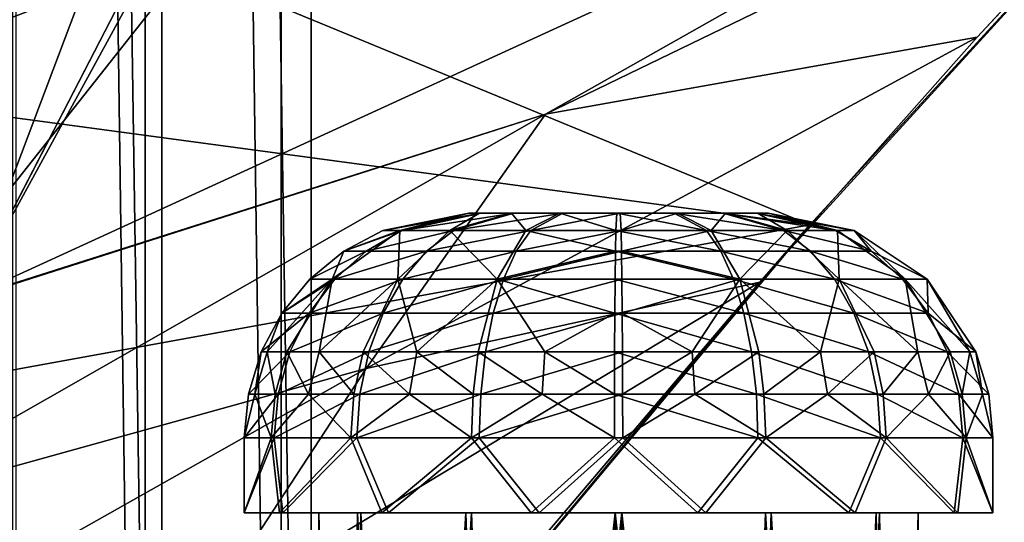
# Model space of a CAD drawing. Header units: metres. Extents: x 0 to 808, y -804 to 0.
# Tile 18 of 116: x 101 to 167, y -627 to -593. Entities that reach past the tile are written whole.
import ezdxf

# ---------------------------------------------------------------- set-up
doc = ezdxf.new("R2010")
doc.units = ezdxf.units.M

msp = doc.modelspace()

# ---------------------------------------------------------------- linework, layer by layer
at = {"layer": 'top'}
for points in [[(184.131973, -573.784424, 664.00946), (53.75539, -565.483337, 664.009766), (153.885727, -606.785461, 664.00946)], [(53.75539, -565.483337, 664.009766), (60.149311, -594.148987, 664.009888), (153.885727, -606.785461, 664.00946)], [(107.524773, -592.481567, 356.088593), (187.132889, -570.595276, 628.134583), (97.595253, -611.680481, 376.592346)], [(187.132889, -570.595276, 628.134583), (136.221542, -599.388428, 507.526215), (97.595253, -611.680481, 376.592346)], [(187.132889, -570.595276, 628.134583), (179.919785, -578.2052, 628.134583), (136.221542, -599.388428, 507.526215)], [(153.885727, -606.785461, 662.00946), (150.5457, -610.617188, 628.134583), (184.131973, -573.784424, 662.00946)], [(150.5457, -610.617188, 628.134583), (165.055664, -594.250732, 628.134583), (184.131973, -573.784424, 662.00946)], [(153.885727, -606.785461, 662.00946), (184.131973, -573.784424, 662.00946), (153.885727, -606.785461, 664.00946)], [(184.131973, -573.784424, 662.00946), (184.131973, -573.784424, 664.00946), (153.885727, -606.785461, 664.00946)], [(184.131973, -573.784424, 662.00946), (165.055664, -594.250732, 628.134583), (179.919785, -578.2052, 628.134583)], [(179.919785, -578.2052, 628.134583), (165.055664, -594.250732, 628.134583), (136.221542, -599.388428, 507.526215)], [(43.652901, -588.275696, 1929.172119), (113.775955, -587.525513, 1969.645752), (50.045326, -600.650513, 1933.35791)], [(113.775955, -587.525513, 1969.645752), (99.897118, -605.121765, 1962.589233), (50.045326, -600.650513, 1933.35791)], [(99.897118, -605.121765, 1962.589233), (113.775955, -587.525513, 1969.645752), (97.911507, -592.000671, 1991.605103)], [(97.562111, -611.736328, 238.044067), (105.359634, -591.069519, 245.07991), (110.100174, -588.776917, 245.810654)], [(97.562111, -611.736328, 238.044067), (110.100174, -588.776917, 245.810654), (107.524773, -592.481567, 356.088593)], [(51.506329, -591.06958, 245.079956), (105.359634, -591.069519, 245.07991), (51.506351, -611.736328, 238.044067)], [(105.359634, -591.069519, 245.07991), (97.562111, -611.736328, 238.044067), (51.506351, -611.736328, 238.044067)], [(97.562111, -611.736328, 238.044067), (107.524773, -592.481567, 356.088593), (97.595253, -611.680481, 376.592346)], [(153.885727, -606.785461, 664.00946), (60.149311, -594.148987, 664.009888), (68.205917, -622.39209, 664.009766)], [(136.221542, -599.388428, 507.526215), (165.055664, -594.250732, 628.134583), (124.259315, -616.376892, 518.881958)], [(165.055664, -594.250732, 628.134583), (150.5457, -610.617188, 628.134583), (124.259315, -616.376892, 518.881958)], [(136.221542, -599.388428, 507.526215), (89.626076, -625.98822, 393.497437), (97.562248, -611.73645, 376.655518)], [(124.259315, -616.376892, 518.881958), (89.626076, -625.98822, 393.497437), (136.221542, -599.388428, 507.526215)], [(97.595253, -611.680481, 376.592346), (136.221542, -599.388428, 507.526215), (97.562248, -611.73645, 376.655518)], [(68.205917, -622.39209, 664.009766), (125.118622, -641.142212, 664.00946), (153.885727, -606.785461, 664.00946)], [(125.118622, -641.142212, 662.00946), (153.885727, -606.785461, 662.00946), (125.118622, -641.142212, 664.00946)], [(153.885727, -606.785461, 662.00946), (153.885727, -606.785461, 664.00946), (125.118622, -641.142212, 664.00946)], [(153.885727, -606.785461, 662.00946), (125.118622, -641.142212, 662.00946), (150.5457, -610.617188, 628.134583)], [(124.259315, -616.376892, 518.881958), (150.5457, -610.617188, 628.134583), (113.39991, -632.996216, 530.953369)], [(150.5457, -610.617188, 628.134583), (136.397217, -627.29718, 628.134583), (113.39991, -632.996216, 530.953369)], [(125.118622, -641.142212, 662.00946), (136.397217, -627.29718, 628.134583), (150.5457, -610.617188, 628.134583)], [(113.39991, -632.996216, 530.953369), (82.903275, -639.716919, 411.269318), (124.259315, -616.376892, 518.881958)], [(82.903275, -639.716919, 411.269318), (89.626076, -625.98822, 393.497437), (124.259315, -616.376892, 518.881958)], [(87.910515, -650.11853, 664.009521), (125.118622, -641.142212, 664.00946), (68.205917, -622.39209, 664.009766)]]:
    msp.add_3dface(points, dxfattribs=at)
at = {"layer": 'top0123420'}
for points in [[(131.108322, -606.00769, 1842.479126), (125.368423, -607.149475, 1842.542969), (131.912018, -606.00769, 1846.297241)], [(125.368423, -607.149475, 1842.542969), (126.633461, -607.149475, 1848.552734), (131.912018, -606.00769, 1846.297241)], [(125.368423, -607.149475, 1842.542969), (131.108322, -606.00769, 1842.479126), (126.49955, -607.149475, 1836.50647)], [(131.108322, -606.00769, 1842.479126), (131.826935, -606.00769, 1838.644043), (126.49955, -607.149475, 1836.50647)], [(126.49955, -607.149475, 1836.50647), (131.826935, -606.00769, 1838.644043), (129.85463, -607.149475, 1831.362305)], [(131.912018, -606.00769, 1846.297241), (126.633461, -607.149475, 1848.552734), (134.115677, -606.00769, 1849.517212)], [(126.633461, -607.149475, 1848.552734), (130.102066, -607.149475, 1853.621094), (134.115677, -606.00769, 1849.517212)], [(131.826935, -606.00769, 1838.644043), (133.958466, -606.00769, 1835.375977), (129.85463, -607.149475, 1831.362305)], [(129.85463, -607.149475, 1831.362305), (133.958466, -606.00769, 1835.375977), (134.922897, -607.149475, 1827.893677)], [(134.115677, -606.00769, 1849.517212), (130.102066, -607.149475, 1853.621094), (137.383804, -606.00769, 1851.648682)], [(130.102066, -607.149475, 1853.621094), (135.246185, -607.149475, 1856.976074), (137.383804, -606.00769, 1851.648682)], [(131.912018, -606.00769, 1846.297241), (150.388458, -606.00769, 1846.091919), (131.108322, -606.00769, 1842.479126)], [(150.388458, -606.00769, 1846.091919), (151.107086, -606.00769, 1842.256836), (131.108322, -606.00769, 1842.479126)], [(131.108322, -606.00769, 1842.479126), (151.107086, -606.00769, 1842.256836), (131.826935, -606.00769, 1838.644043)], [(151.107086, -606.00769, 1842.256836), (150.303391, -606.00769, 1838.438721), (131.826935, -606.00769, 1838.644043)], [(131.826935, -606.00769, 1838.644043), (150.303391, -606.00769, 1838.438721), (133.958466, -606.00769, 1835.375977)], [(134.115677, -606.00769, 1849.517212), (148.256927, -606.00769, 1849.359985), (131.912018, -606.00769, 1846.297241)], [(148.256927, -606.00769, 1849.359985), (150.388458, -606.00769, 1846.091919), (131.912018, -606.00769, 1846.297241)], [(133.958466, -606.00769, 1835.375977), (137.178406, -606.00769, 1833.172241), (134.922897, -607.149475, 1827.893677)], [(150.303391, -606.00769, 1838.438721), (148.099731, -606.00769, 1835.21875), (133.958466, -606.00769, 1835.375977)], [(133.958466, -606.00769, 1835.375977), (148.099731, -606.00769, 1835.21875), (137.178406, -606.00769, 1833.172241)], [(137.383804, -606.00769, 1851.648682), (145.037003, -606.00769, 1851.563599), (134.115677, -606.00769, 1849.517212)], [(145.037003, -606.00769, 1851.563599), (148.256927, -606.00769, 1849.359985), (134.115677, -606.00769, 1849.517212)], [(134.922897, -607.149475, 1827.893677), (137.178406, -606.00769, 1833.172241), (140.932739, -607.149475, 1826.628662)], [(137.383804, -606.00769, 1851.648682), (135.246185, -607.149475, 1856.976074), (141.218857, -606.00769, 1852.36731)], [(135.246185, -607.149475, 1856.976074), (141.282669, -607.149475, 1858.1073), (141.218857, -606.00769, 1852.36731)], [(137.178406, -606.00769, 1833.172241), (140.996536, -606.00769, 1832.36853), (140.932739, -607.149475, 1826.628662)], [(148.099731, -606.00769, 1835.21875), (144.831604, -606.00769, 1833.087158), (137.178406, -606.00769, 1833.172241)], [(137.178406, -606.00769, 1833.172241), (144.831604, -606.00769, 1833.087158), (140.996536, -606.00769, 1832.36853)], [(137.383804, -606.00769, 1851.648682), (141.218857, -606.00769, 1852.36731), (145.037003, -606.00769, 1851.563599)], [(140.932739, -607.149475, 1826.628662), (140.996536, -606.00769, 1832.36853), (146.969223, -607.149475, 1827.759766)], [(140.996536, -606.00769, 1832.36853), (144.831604, -606.00769, 1833.087158), (146.969223, -607.149475, 1827.759766)], [(141.218857, -606.00769, 1852.36731), (141.282669, -607.149475, 1858.1073), (145.037003, -606.00769, 1851.563599)], [(141.282669, -607.149475, 1858.1073), (147.292511, -607.149475, 1856.842163), (145.037003, -606.00769, 1851.563599)], [(146.969223, -607.149475, 1827.759766), (144.831604, -606.00769, 1833.087158), (152.113327, -607.149475, 1831.114868)], [(144.831604, -606.00769, 1833.087158), (148.099731, -606.00769, 1835.21875), (152.113327, -607.149475, 1831.114868)], [(145.037003, -606.00769, 1851.563599), (147.292511, -607.149475, 1856.842163), (148.256927, -606.00769, 1849.359985)], [(147.292511, -607.149475, 1856.842163), (152.360764, -607.149475, 1853.373657), (148.256927, -606.00769, 1849.359985)], [(152.113327, -607.149475, 1831.114868), (148.099731, -606.00769, 1835.21875), (155.58194, -607.149475, 1836.183105)], [(148.099731, -606.00769, 1835.21875), (150.303391, -606.00769, 1838.438721), (155.58194, -607.149475, 1836.183105)], [(148.256927, -606.00769, 1849.359985), (152.360764, -607.149475, 1853.373657), (150.388458, -606.00769, 1846.091919)], [(155.58194, -607.149475, 1836.183105), (150.303391, -606.00769, 1838.438721), (156.846985, -607.149475, 1842.192993)], [(150.303391, -606.00769, 1838.438721), (151.107086, -606.00769, 1842.256836), (156.846985, -607.149475, 1842.192993)], [(152.360764, -607.149475, 1853.373657), (155.715851, -607.149475, 1848.229492), (150.388458, -606.00769, 1846.091919)], [(150.388458, -606.00769, 1846.091919), (155.715851, -607.149475, 1848.229492), (151.107086, -606.00769, 1842.256836)], [(155.715851, -607.149475, 1848.229492), (156.846985, -607.149475, 1842.192993), (151.107086, -606.00769, 1842.256836)], [(121.9832, -610.401062, 1834.694214), (122.775284, -608.535645, 1842.571777), (126.49955, -607.149475, 1836.50647)], [(121.9832, -610.401062, 1834.694214), (126.49955, -607.149475, 1836.50647), (126.375565, -610.401062, 1827.959717)], [(125.368423, -607.149475, 1842.542969), (122.775284, -608.535645, 1842.571777), (126.633461, -607.149475, 1848.552734)], [(122.775284, -608.535645, 1842.571777), (124.248741, -608.535645, 1849.571777), (126.633461, -607.149475, 1848.552734)], [(122.775284, -608.535645, 1842.571777), (125.368423, -607.149475, 1842.542969), (126.49955, -607.149475, 1836.50647)], [(126.633461, -607.149475, 1848.552734), (124.248741, -608.535645, 1849.571777), (130.102066, -607.149475, 1853.621094)], [(124.248741, -608.535645, 1849.571777), (128.288818, -608.535645, 1855.475098), (130.102066, -607.149475, 1853.621094)], [(126.49955, -607.149475, 1836.50647), (129.85463, -607.149475, 1831.362305), (126.375565, -610.401062, 1827.959717)], [(129.85463, -607.149475, 1831.362305), (133.010757, -610.401062, 1823.418823), (126.375565, -610.401062, 1827.959717)], [(130.102066, -607.149475, 1853.621094), (128.288818, -608.535645, 1855.475098), (135.246185, -607.149475, 1856.976074)], [(128.288818, -608.535645, 1855.475098), (134.280472, -608.535645, 1859.382935), (135.246185, -607.149475, 1856.976074)], [(129.85463, -607.149475, 1831.362305), (134.922897, -607.149475, 1827.893677), (133.010757, -610.401062, 1823.418823)], [(133.010757, -610.401062, 1823.418823), (134.922897, -607.149475, 1827.893677), (140.903915, -608.535645, 1824.035522)], [(135.246185, -607.149475, 1856.976074), (134.280472, -608.535645, 1859.382935), (141.282669, -607.149475, 1858.1073)], [(134.280472, -608.535645, 1859.382935), (141.311493, -608.535645, 1860.700439), (141.282669, -607.149475, 1858.1073)], [(140.903915, -608.535645, 1824.035522), (134.922897, -607.149475, 1827.893677), (140.932739, -607.149475, 1826.628662)], [(140.903915, -608.535645, 1824.035522), (140.932739, -607.149475, 1826.628662), (147.934937, -608.535645, 1825.353027)], [(147.934937, -608.535645, 1825.353027), (140.932739, -607.149475, 1826.628662), (146.969223, -607.149475, 1827.759766)], [(141.282669, -607.149475, 1858.1073), (141.311493, -608.535645, 1860.700439), (147.292511, -607.149475, 1856.842163)], [(141.311493, -608.535645, 1860.700439), (149.204636, -610.401062, 1861.317139), (147.292511, -607.149475, 1856.842163)], [(153.926575, -608.535645, 1829.260864), (147.934937, -608.535645, 1825.353027), (146.969223, -607.149475, 1827.759766)], [(152.113327, -607.149475, 1831.114868), (153.926575, -608.535645, 1829.260864), (146.969223, -607.149475, 1827.759766)], [(147.292511, -607.149475, 1856.842163), (149.204636, -610.401062, 1861.317139), (152.360764, -607.149475, 1853.373657)], [(149.204636, -610.401062, 1861.317139), (155.839844, -610.401062, 1856.776123), (152.360764, -607.149475, 1853.373657)], [(155.58194, -607.149475, 1836.183105), (157.96666, -608.535645, 1835.164185), (152.113327, -607.149475, 1831.114868)], [(157.96666, -608.535645, 1835.164185), (153.926575, -608.535645, 1829.260864), (152.113327, -607.149475, 1831.114868)], [(152.360764, -607.149475, 1853.373657), (155.839844, -610.401062, 1856.776123), (155.715851, -607.149475, 1848.229492)], [(155.58194, -607.149475, 1836.183105), (156.846985, -607.149475, 1842.192993), (157.96666, -608.535645, 1835.164185)], [(155.839844, -610.401062, 1856.776123), (160.232193, -610.401062, 1850.041626), (155.715851, -607.149475, 1848.229492)], [(155.715851, -607.149475, 1848.229492), (160.232193, -610.401062, 1850.041626), (156.846985, -607.149475, 1842.192993)], [(160.232193, -610.401062, 1850.041626), (161.713028, -610.401062, 1842.138916), (156.846985, -607.149475, 1842.192993)], [(156.846985, -607.149475, 1842.192993), (161.713028, -610.401062, 1842.138916), (157.96666, -608.535645, 1835.164185)], [(122.775284, -608.535645, 1842.571777), (120.502373, -610.401062, 1842.597046), (124.248741, -608.535645, 1849.571777)], [(120.502373, -610.401062, 1842.597046), (122.158516, -610.401062, 1850.464966), (124.248741, -608.535645, 1849.571777)], [(120.502373, -610.401062, 1842.597046), (122.775284, -608.535645, 1842.571777), (121.9832, -610.401062, 1834.694214)], [(124.248741, -608.535645, 1849.571777), (122.158516, -610.401062, 1850.464966), (128.288818, -608.535645, 1855.475098)], [(122.158516, -610.401062, 1850.464966), (126.699501, -610.401062, 1857.100098), (128.288818, -608.535645, 1855.475098)], [(128.288818, -608.535645, 1855.475098), (126.699501, -610.401062, 1857.100098), (134.280472, -608.535645, 1859.382935)], [(126.699501, -610.401062, 1857.100098), (133.434006, -610.401062, 1861.492432), (134.280472, -608.535645, 1859.382935)], [(140.878647, -610.401062, 1821.762695), (133.010757, -610.401062, 1823.418823), (140.903915, -608.535645, 1824.035522)], [(134.280472, -608.535645, 1859.382935), (133.434006, -610.401062, 1861.492432), (141.311493, -608.535645, 1860.700439)], [(133.434006, -610.401062, 1861.492432), (141.336761, -610.401062, 1862.973267), (141.311493, -608.535645, 1860.700439)], [(140.878647, -610.401062, 1821.762695), (140.903915, -608.535645, 1824.035522), (148.781403, -610.401062, 1823.24353)], [(140.903915, -608.535645, 1824.035522), (147.934937, -608.535645, 1825.353027), (148.781403, -610.401062, 1823.24353)], [(141.311493, -608.535645, 1860.700439), (141.336761, -610.401062, 1862.973267), (149.204636, -610.401062, 1861.317139)], [(148.781403, -610.401062, 1823.24353), (147.934937, -608.535645, 1825.353027), (155.5159, -610.401062, 1827.635864)], [(147.934937, -608.535645, 1825.353027), (153.926575, -608.535645, 1829.260864), (155.5159, -610.401062, 1827.635864)], [(155.5159, -610.401062, 1827.635864), (153.926575, -608.535645, 1829.260864), (160.056885, -610.401062, 1834.270996)], [(153.926575, -608.535645, 1829.260864), (157.96666, -608.535645, 1835.164185), (160.056885, -610.401062, 1834.270996)], [(157.96666, -608.535645, 1835.164185), (161.713028, -610.401062, 1842.138916), (160.056885, -610.401062, 1834.270996)], [(118.965477, -615.267395, 1833.483398), (117.657646, -615.267395, 1837.973877), (121.9832, -610.401062, 1834.694214)], [(121.9832, -610.401062, 1834.694214), (117.657646, -615.267395, 1837.973877), (118.637047, -612.674133, 1842.617798)], [(120.502373, -610.401062, 1842.597046), (118.637047, -612.674133, 1842.617798), (122.158516, -610.401062, 1850.464966)], [(118.637047, -612.674133, 1842.617798), (120.443115, -612.674133, 1851.197876), (122.158516, -610.401062, 1850.464966)], [(118.637047, -612.674133, 1842.617798), (120.502373, -610.401062, 1842.597046), (121.9832, -610.401062, 1834.694214)], [(121.124229, -615.267395, 1829.334351), (118.965477, -615.267395, 1833.483398), (121.9832, -610.401062, 1834.694214)], [(122.158516, -610.401062, 1850.464966), (120.443115, -612.674133, 1851.197876), (126.699501, -610.401062, 1857.100098)], [(120.443115, -612.674133, 1851.197876), (125.39518, -612.674133, 1858.433716), (126.699501, -610.401062, 1857.100098)], [(121.124229, -615.267395, 1829.334351), (121.9832, -610.401062, 1834.694214), (126.375565, -610.401062, 1827.959717)], [(121.124229, -615.267395, 1829.334351), (126.375565, -610.401062, 1827.959717), (124.050926, -615.267395, 1825.686279)], [(124.050926, -615.267395, 1825.686279), (126.375565, -610.401062, 1827.959717), (127.63311, -615.267395, 1822.679199)], [(126.699501, -610.401062, 1857.100098), (125.39518, -612.674133, 1858.433716), (133.434006, -610.401062, 1861.492432)], [(125.39518, -612.674133, 1858.433716), (132.739334, -612.674133, 1863.223755), (133.434006, -610.401062, 1861.492432)], [(126.375565, -610.401062, 1827.959717), (133.010757, -610.401062, 1823.418823), (127.63311, -615.267395, 1822.679199)], [(133.010757, -610.401062, 1823.418823), (131.733109, -615.267395, 1820.428711), (127.63311, -615.267395, 1822.679199)], [(133.010757, -610.401062, 1823.418823), (136.193375, -615.267395, 1819.021362), (131.733109, -615.267395, 1820.428711)], [(133.434006, -610.401062, 1861.492432), (132.739334, -612.674133, 1863.223755), (141.336761, -610.401062, 1862.973267)], [(132.739334, -612.674133, 1863.223755), (141.357498, -612.674133, 1864.838623), (141.336761, -610.401062, 1862.973267)], [(140.878647, -610.401062, 1821.762695), (140.85791, -612.674133, 1819.897339), (133.010757, -610.401062, 1823.418823)], [(140.85791, -612.674133, 1819.897339), (136.193375, -615.267395, 1819.021362), (133.010757, -610.401062, 1823.418823)], [(149.476074, -612.674133, 1821.512207), (140.85791, -612.674133, 1819.897339), (140.878647, -610.401062, 1821.762695)], [(148.781403, -610.401062, 1823.24353), (149.476074, -612.674133, 1821.512207), (140.878647, -610.401062, 1821.762695)], [(141.336761, -610.401062, 1862.973267), (141.357498, -612.674133, 1864.838623), (149.204636, -610.401062, 1861.317139)], [(149.204636, -610.401062, 1861.317139), (141.357498, -612.674133, 1864.838623), (146.022018, -615.267395, 1865.7146)], [(146.022018, -615.267395, 1865.7146), (150.482285, -615.267395, 1864.307251), (149.204636, -610.401062, 1861.317139)], [(155.5159, -610.401062, 1827.635864), (156.820221, -612.674133, 1826.302246), (148.781403, -610.401062, 1823.24353)], [(156.820221, -612.674133, 1826.302246), (149.476074, -612.674133, 1821.512207), (148.781403, -610.401062, 1823.24353)], [(150.482285, -615.267395, 1864.307251), (154.582291, -615.267395, 1862.056763), (149.204636, -610.401062, 1861.317139)], [(149.204636, -610.401062, 1861.317139), (154.582291, -615.267395, 1862.056763), (155.839844, -610.401062, 1856.776123)], [(154.582291, -615.267395, 1862.056763), (158.164474, -615.267395, 1859.049683), (155.839844, -610.401062, 1856.776123)], [(160.056885, -610.401062, 1834.270996), (161.772293, -612.674133, 1833.538086), (155.5159, -610.401062, 1827.635864)], [(161.772293, -612.674133, 1833.538086), (156.820221, -612.674133, 1826.302246), (155.5159, -610.401062, 1827.635864)], [(155.839844, -610.401062, 1856.776123), (158.164474, -615.267395, 1859.049683), (161.091171, -615.267395, 1855.401489)], [(161.091171, -615.267395, 1855.401489), (160.232193, -610.401062, 1850.041626), (155.839844, -610.401062, 1856.776123)], [(161.713028, -610.401062, 1842.138916), (161.772293, -612.674133, 1833.538086), (160.056885, -610.401062, 1834.270996)], [(163.249924, -615.267395, 1851.252563), (160.232193, -610.401062, 1850.041626), (161.091171, -615.267395, 1855.401489)], [(164.557755, -615.267395, 1846.762085), (161.713028, -610.401062, 1842.138916), (160.232193, -610.401062, 1850.041626)], [(160.232193, -610.401062, 1850.041626), (163.249924, -615.267395, 1851.252563), (164.557755, -615.267395, 1846.762085)], [(164.964417, -615.267395, 1842.102783), (161.713028, -610.401062, 1842.138916), (164.557755, -615.267395, 1846.762085)], [(161.713028, -610.401062, 1842.138916), (164.964417, -615.267395, 1842.102783), (161.772293, -612.674133, 1833.538086)], [(118.637047, -612.674133, 1842.617798), (117.250984, -615.267395, 1842.633179), (120.443115, -612.674133, 1851.197876)], [(117.250984, -615.267395, 1842.633179), (119.168457, -615.267395, 1851.742554), (120.443115, -612.674133, 1851.197876)], [(117.657646, -615.267395, 1837.973877), (117.250984, -615.267395, 1842.633179), (118.637047, -612.674133, 1842.617798)], [(120.443115, -612.674133, 1851.197876), (119.168457, -615.267395, 1851.742554), (125.39518, -612.674133, 1858.433716)], [(119.168457, -615.267395, 1851.742554), (124.42598, -615.267395, 1859.424683), (125.39518, -612.674133, 1858.433716)], [(125.39518, -612.674133, 1858.433716), (124.42598, -615.267395, 1859.424683), (132.739334, -612.674133, 1863.223755)], [(124.42598, -615.267395, 1859.424683), (132.223145, -615.267395, 1864.510132), (132.739334, -612.674133, 1863.223755)], [(132.739334, -612.674133, 1863.223755), (132.223145, -615.267395, 1864.510132), (141.357498, -612.674133, 1864.838623)], [(132.223145, -615.267395, 1864.510132), (141.37291, -615.267395, 1866.224731), (141.357498, -612.674133, 1864.838623)], [(140.85791, -612.674133, 1819.897339), (140.842499, -615.267395, 1818.51123), (136.193375, -615.267395, 1819.021362)], [(149.992264, -615.267395, 1820.225708), (140.842499, -615.267395, 1818.51123), (140.85791, -612.674133, 1819.897339)], [(149.476074, -612.674133, 1821.512207), (149.992264, -615.267395, 1820.225708), (140.85791, -612.674133, 1819.897339)], [(141.357498, -612.674133, 1864.838623), (141.37291, -615.267395, 1866.224731), (146.022018, -615.267395, 1865.7146)], [(156.820221, -612.674133, 1826.302246), (157.789429, -615.267395, 1825.311157), (149.476074, -612.674133, 1821.512207)], [(157.789429, -615.267395, 1825.311157), (149.992264, -615.267395, 1820.225708), (149.476074, -612.674133, 1821.512207)], [(161.772293, -612.674133, 1833.538086), (163.046951, -615.267395, 1832.993408), (156.820221, -612.674133, 1826.302246)], [(163.046951, -615.267395, 1832.993408), (157.789429, -615.267395, 1825.311157), (156.820221, -612.674133, 1826.302246)], [(164.964417, -615.267395, 1842.102783), (163.046951, -615.267395, 1832.993408), (161.772293, -612.674133, 1833.538086)], [(117.250984, -615.267395, 1842.633179), (116.397446, -618.081299, 1842.6427), (119.168457, -615.267395, 1851.742554)], [(116.397446, -618.081299, 1842.6427), (118.383522, -618.081299, 1852.078003), (119.168457, -615.267395, 1851.742554)], [(116.397446, -618.081299, 1842.6427), (117.250984, -615.267395, 1842.633179), (116.818657, -618.081299, 1837.81665)], [(117.250984, -615.267395, 1842.633179), (117.657646, -615.267395, 1837.973877), (116.818657, -618.081299, 1837.81665)], [(116.818657, -618.081299, 1837.81665), (117.657646, -615.267395, 1837.973877), (118.173286, -618.081299, 1833.165527)], [(118.173286, -618.081299, 1833.165527), (117.657646, -615.267395, 1837.973877), (118.965477, -615.267395, 1833.483398)], [(120.409264, -618.081299, 1828.868042), (118.173286, -618.081299, 1833.165527), (118.965477, -615.267395, 1833.483398)], [(119.168457, -615.267395, 1851.742554), (118.383522, -618.081299, 1852.078003), (124.42598, -615.267395, 1859.424683)], [(118.383522, -618.081299, 1852.078003), (123.829147, -618.081299, 1860.035034), (124.42598, -615.267395, 1859.424683)], [(120.409264, -618.081299, 1828.868042), (118.965477, -615.267395, 1833.483398), (121.124229, -615.267395, 1829.334351)], [(123.440681, -618.081299, 1825.089478), (120.409264, -618.081299, 1828.868042), (121.124229, -615.267395, 1829.334351)], [(123.440681, -618.081299, 1825.089478), (121.124229, -615.267395, 1829.334351), (124.050926, -615.267395, 1825.686279)], [(123.440681, -618.081299, 1825.089478), (124.050926, -615.267395, 1825.686279), (127.151024, -618.081299, 1821.974731)], [(124.42598, -615.267395, 1859.424683), (123.829147, -618.081299, 1860.035034), (132.223145, -615.267395, 1864.510132)], [(123.829147, -618.081299, 1860.035034), (131.905273, -618.081299, 1865.302368), (132.223145, -615.267395, 1864.510132)], [(124.050926, -615.267395, 1825.686279), (127.63311, -615.267395, 1822.679199), (127.151024, -618.081299, 1821.974731)], [(127.151024, -618.081299, 1821.974731), (127.63311, -615.267395, 1822.679199), (131.39772, -618.081299, 1819.643799)], [(127.63311, -615.267395, 1822.679199), (131.733109, -615.267395, 1820.428711), (131.39772, -618.081299, 1819.643799)], [(131.733109, -615.267395, 1820.428711), (136.017563, -618.081299, 1818.186157), (131.39772, -618.081299, 1819.643799)], [(136.193375, -615.267395, 1819.021362), (136.017563, -618.081299, 1818.186157), (131.733109, -615.267395, 1820.428711)], [(141.37291, -615.267395, 1866.224731), (131.905273, -618.081299, 1865.302368), (141.382385, -618.081299, 1867.078247)], [(132.223145, -615.267395, 1864.510132), (131.905273, -618.081299, 1865.302368), (141.37291, -615.267395, 1866.224731)], [(136.193375, -615.267395, 1819.021362), (140.833008, -618.081299, 1817.657715), (136.017563, -618.081299, 1818.186157)], [(140.842499, -615.267395, 1818.51123), (140.833008, -618.081299, 1817.657715), (136.193375, -615.267395, 1819.021362)], [(150.31012, -618.081299, 1819.433594), (140.833008, -618.081299, 1817.657715), (140.842499, -615.267395, 1818.51123)], [(149.992264, -615.267395, 1820.225708), (150.31012, -618.081299, 1819.433594), (140.842499, -615.267395, 1818.51123)], [(146.022018, -615.267395, 1865.7146), (141.37291, -615.267395, 1866.224731), (141.382385, -618.081299, 1867.078247)], [(141.382385, -618.081299, 1867.078247), (146.197845, -618.081299, 1866.549805), (146.022018, -615.267395, 1865.7146)], [(146.197845, -618.081299, 1866.549805), (150.482285, -615.267395, 1864.307251), (146.022018, -615.267395, 1865.7146)], [(146.197845, -618.081299, 1866.549805), (150.817688, -618.081299, 1865.092163), (150.482285, -615.267395, 1864.307251)], [(157.789429, -615.267395, 1825.311157), (158.386246, -618.081299, 1824.700928), (149.992264, -615.267395, 1820.225708)], [(158.386246, -618.081299, 1824.700928), (150.31012, -618.081299, 1819.433594), (149.992264, -615.267395, 1820.225708)], [(150.817688, -618.081299, 1865.092163), (154.582291, -615.267395, 1862.056763), (150.482285, -615.267395, 1864.307251)], [(155.064377, -618.081299, 1862.76123), (154.582291, -615.267395, 1862.056763), (150.817688, -618.081299, 1865.092163)], [(158.164474, -615.267395, 1859.049683), (154.582291, -615.267395, 1862.056763), (155.064377, -618.081299, 1862.76123)], [(158.774719, -618.081299, 1859.646484), (158.164474, -615.267395, 1859.049683), (155.064377, -618.081299, 1862.76123)], [(163.046951, -615.267395, 1832.993408), (163.831879, -618.081299, 1832.657959), (157.789429, -615.267395, 1825.311157)], [(163.831879, -618.081299, 1832.657959), (158.386246, -618.081299, 1824.700928), (157.789429, -615.267395, 1825.311157)], [(158.164474, -615.267395, 1859.049683), (158.774719, -618.081299, 1859.646484), (161.091171, -615.267395, 1855.401489)], [(161.091171, -615.267395, 1855.401489), (158.774719, -618.081299, 1859.646484), (161.806137, -618.081299, 1855.867798)], [(161.806137, -618.081299, 1855.867798), (163.249924, -615.267395, 1851.252563), (161.091171, -615.267395, 1855.401489)], [(164.042114, -618.081299, 1851.570435), (163.249924, -615.267395, 1851.252563), (161.806137, -618.081299, 1855.867798)], [(164.964417, -615.267395, 1842.102783), (165.817947, -618.081299, 1842.093262), (163.046951, -615.267395, 1832.993408)], [(165.817947, -618.081299, 1842.093262), (163.831879, -618.081299, 1832.657959), (163.046951, -615.267395, 1832.993408)], [(163.249924, -615.267395, 1851.252563), (164.042114, -618.081299, 1851.570435), (164.557755, -615.267395, 1846.762085)], [(164.557755, -615.267395, 1846.762085), (164.042114, -618.081299, 1851.570435), (165.396744, -618.081299, 1846.919312)], [(165.396744, -618.081299, 1846.919312), (164.964417, -615.267395, 1842.102783), (164.557755, -615.267395, 1846.762085)], [(165.817947, -618.081299, 1842.093262), (164.964417, -615.267395, 1842.102783), (165.396744, -618.081299, 1846.919312)], [(116.397446, -618.081299, 1842.6427), (116.109245, -621.00769, 1842.645874), (118.383522, -618.081299, 1852.078003)], [(116.109245, -621.00769, 1842.645874), (118.118484, -621.00769, 1852.191162), (118.383522, -618.081299, 1852.078003)], [(117.905792, -621.00769, 1833.058228), (116.109245, -621.00769, 1842.645874), (116.818657, -618.081299, 1837.81665)], [(116.818657, -618.081299, 1837.81665), (116.109245, -621.00769, 1842.645874), (116.397446, -618.081299, 1842.6427)], [(118.173286, -618.081299, 1833.165527), (117.905792, -621.00769, 1833.058228), (116.818657, -618.081299, 1837.81665)], [(123.234619, -621.00769, 1824.887939), (117.905792, -621.00769, 1833.058228), (120.409264, -618.081299, 1828.868042)], [(117.905792, -621.00769, 1833.058228), (118.173286, -618.081299, 1833.165527), (120.409264, -618.081299, 1828.868042)], [(118.383522, -618.081299, 1852.078003), (118.118484, -621.00769, 1852.191162), (123.829147, -618.081299, 1860.035034)], [(118.118484, -621.00769, 1852.191162), (123.627625, -621.00769, 1860.241089), (123.829147, -618.081299, 1860.035034)], [(123.234619, -621.00769, 1824.887939), (120.409264, -618.081299, 1828.868042), (123.440681, -618.081299, 1825.089478)], [(131.28447, -621.00769, 1819.378784), (123.234619, -621.00769, 1824.887939), (127.151024, -618.081299, 1821.974731)], [(127.151024, -618.081299, 1821.974731), (123.234619, -621.00769, 1824.887939), (123.440681, -618.081299, 1825.089478)], [(131.905273, -618.081299, 1865.302368), (123.627625, -621.00769, 1860.241089), (131.797943, -621.00769, 1865.569824)], [(123.829147, -618.081299, 1860.035034), (123.627625, -621.00769, 1860.241089), (131.905273, -618.081299, 1865.302368)], [(131.39772, -618.081299, 1819.643799), (131.28447, -621.00769, 1819.378784), (127.151024, -618.081299, 1821.974731)], [(136.017563, -618.081299, 1818.186157), (131.28447, -621.00769, 1819.378784), (131.39772, -618.081299, 1819.643799)], [(136.017563, -618.081299, 1818.186157), (140.829803, -621.00769, 1817.369507), (131.28447, -621.00769, 1819.378784)], [(141.382385, -618.081299, 1867.078247), (131.905273, -618.081299, 1865.302368), (131.797943, -621.00769, 1865.569824)], [(131.797943, -621.00769, 1865.569824), (141.38559, -621.00769, 1867.366455), (141.382385, -618.081299, 1867.078247)], [(140.833008, -618.081299, 1817.657715), (140.829803, -621.00769, 1817.369507), (136.017563, -618.081299, 1818.186157)], [(150.41745, -621.00769, 1819.166016), (140.829803, -621.00769, 1817.369507), (140.833008, -618.081299, 1817.657715)], [(150.31012, -618.081299, 1819.433594), (150.41745, -621.00769, 1819.166016), (140.833008, -618.081299, 1817.657715)], [(141.38559, -621.00769, 1867.366455), (146.197845, -618.081299, 1866.549805), (141.382385, -618.081299, 1867.078247)], [(141.38559, -621.00769, 1867.366455), (150.930939, -621.00769, 1865.357178), (146.197845, -618.081299, 1866.549805)], [(150.930939, -621.00769, 1865.357178), (150.817688, -618.081299, 1865.092163), (146.197845, -618.081299, 1866.549805)], [(158.386246, -618.081299, 1824.700928), (158.587784, -621.00769, 1824.494873), (150.31012, -618.081299, 1819.433594)], [(158.587784, -621.00769, 1824.494873), (150.41745, -621.00769, 1819.166016), (150.31012, -618.081299, 1819.433594)], [(150.817688, -618.081299, 1865.092163), (150.930939, -621.00769, 1865.357178), (155.064377, -618.081299, 1862.76123)], [(150.930939, -621.00769, 1865.357178), (158.980774, -621.00769, 1859.848022), (155.064377, -618.081299, 1862.76123)], [(155.064377, -618.081299, 1862.76123), (158.980774, -621.00769, 1859.848022), (158.774719, -618.081299, 1859.646484)], [(163.831879, -618.081299, 1832.657959), (164.096924, -621.00769, 1832.544678), (158.386246, -618.081299, 1824.700928)], [(164.096924, -621.00769, 1832.544678), (158.587784, -621.00769, 1824.494873), (158.386246, -618.081299, 1824.700928)], [(158.774719, -618.081299, 1859.646484), (158.980774, -621.00769, 1859.848022), (161.806137, -618.081299, 1855.867798)], [(161.806137, -618.081299, 1855.867798), (158.980774, -621.00769, 1859.848022), (164.309601, -621.00769, 1851.677734)], [(164.309601, -621.00769, 1851.677734), (164.042114, -618.081299, 1851.570435), (161.806137, -618.081299, 1855.867798)], [(165.817947, -618.081299, 1842.093262), (166.106155, -621.00769, 1842.090088), (163.831879, -618.081299, 1832.657959)], [(166.106155, -621.00769, 1842.090088), (164.096924, -621.00769, 1832.544678), (163.831879, -618.081299, 1832.657959)], [(165.396744, -618.081299, 1846.919312), (164.042114, -618.081299, 1851.570435), (164.309601, -621.00769, 1851.677734)], [(166.106155, -621.00769, 1842.090088), (165.396744, -618.081299, 1846.919312), (164.309601, -621.00769, 1851.677734)], [(166.106155, -621.00769, 1842.090088), (165.817947, -618.081299, 1842.093262), (165.396744, -618.081299, 1846.919312)], [(116.109245, -621.00769, 1842.645874), (117.905792, -621.00769, 1833.058228), (116.109245, -626.00769, 1842.645874)], [(117.905792, -621.00769, 1833.058228), (118.464294, -626.00769, 1831.771973), (116.109245, -626.00769, 1842.645874)], [(116.109245, -621.00769, 1842.645874), (116.109245, -626.00769, 1842.645874), (118.118484, -621.00769, 1852.191162)], [(116.109245, -626.00769, 1842.645874), (118.705444, -626.00769, 1853.464722), (118.118484, -621.00769, 1852.191162)], [(117.905792, -621.00769, 1833.058228), (123.234619, -621.00769, 1824.887939), (118.464294, -626.00769, 1831.771973)], [(118.118484, -621.00769, 1852.191162), (118.705444, -626.00769, 1853.464722), (123.627625, -621.00769, 1860.241089)], [(123.234619, -621.00769, 1824.887939), (125.304153, -626.00769, 1822.996704), (118.464294, -626.00769, 1831.771973)], [(118.705444, -626.00769, 1853.464722), (125.738686, -626.00769, 1862.085815), (123.627625, -621.00769, 1860.241089)], [(123.234619, -621.00769, 1824.887939), (131.28447, -621.00769, 1819.378784), (125.304153, -626.00769, 1822.996704)], [(123.627625, -621.00769, 1860.241089), (125.738686, -626.00769, 1862.085815), (131.797943, -621.00769, 1865.569824)], [(131.28447, -621.00769, 1819.378784), (135.274094, -626.00769, 1818.058105), (125.304153, -626.00769, 1822.996704)], [(125.738686, -626.00769, 1862.085815), (135.815948, -626.00769, 1866.801514), (131.797943, -621.00769, 1865.569824)], [(131.28447, -621.00769, 1819.378784), (140.829803, -621.00769, 1817.369507), (135.274094, -626.00769, 1818.058105)], [(131.797943, -621.00769, 1865.569824), (135.815948, -626.00769, 1866.801514), (141.38559, -621.00769, 1867.366455)], [(140.829803, -621.00769, 1817.369507), (146.39946, -626.00769, 1817.934448), (135.274094, -626.00769, 1818.058105)], [(135.815948, -626.00769, 1866.801514), (146.941315, -626.00769, 1866.677856), (141.38559, -621.00769, 1867.366455)], [(140.829803, -621.00769, 1817.369507), (150.41745, -621.00769, 1819.166016), (146.39946, -626.00769, 1817.934448)], [(141.38559, -621.00769, 1867.366455), (146.941315, -626.00769, 1866.677856), (150.930939, -621.00769, 1865.357178)], [(150.41745, -621.00769, 1819.166016), (156.476715, -626.00769, 1822.650146), (146.39946, -626.00769, 1817.934448)], [(146.941315, -626.00769, 1866.677856), (156.911255, -626.00769, 1861.739258), (150.930939, -621.00769, 1865.357178)], [(150.41745, -621.00769, 1819.166016), (158.587784, -621.00769, 1824.494873), (156.476715, -626.00769, 1822.650146)], [(150.930939, -621.00769, 1865.357178), (156.911255, -626.00769, 1861.739258), (158.980774, -621.00769, 1859.848022)], [(158.587784, -621.00769, 1824.494873), (163.509964, -626.00769, 1831.271118), (156.476715, -626.00769, 1822.650146)], [(156.911255, -626.00769, 1861.739258), (163.751099, -626.00769, 1852.963989), (158.980774, -621.00769, 1859.848022)], [(158.587784, -621.00769, 1824.494873), (164.096924, -621.00769, 1832.544678), (163.509964, -626.00769, 1831.271118)], [(158.980774, -621.00769, 1859.848022), (163.751099, -626.00769, 1852.963989), (164.309601, -621.00769, 1851.677734)], [(164.096924, -621.00769, 1832.544678), (166.106155, -626.00769, 1842.090088), (163.509964, -626.00769, 1831.271118)], [(163.751099, -626.00769, 1852.963989), (166.106155, -626.00769, 1842.090088), (164.309601, -621.00769, 1851.677734)], [(164.096924, -621.00769, 1832.544678), (166.106155, -621.00769, 1842.090088), (166.106155, -626.00769, 1842.090088)], [(164.309601, -621.00769, 1851.677734), (166.106155, -626.00769, 1842.090088), (166.106155, -621.00769, 1842.090088)], [(118.705444, -626.00769, 1853.464722), (116.109245, -626.00769, 1842.645874), (121.10894, -626.00769, 1842.590332)], [(116.109245, -626.00769, 1842.645874), (118.464294, -626.00769, 1831.771973), (121.10894, -626.00769, 1842.590332)], [(121.10894, -626.00769, 1842.590332), (118.464294, -626.00769, 1831.771973), (123.677109, -626.00769, 1832.561157)], [(118.464294, -626.00769, 1831.771973), (125.304153, -626.00769, 1822.996704), (123.677109, -626.00769, 1832.561157)], [(125.738686, -626.00769, 1862.085815), (118.705444, -626.00769, 1853.464722), (123.899422, -626.00769, 1852.559937)], [(123.899422, -626.00769, 1852.559937), (118.705444, -626.00769, 1853.464722), (121.10894, -626.00769, 1842.590332)], [(121.10894, -696.510193, 1842.590332), (122.716476, -696.510193, 1850.22644), (121.10894, -626.00769, 1842.590332)], [(122.716476, -696.510193, 1850.22644), (123.899422, -626.00769, 1852.559937), (121.10894, -626.00769, 1842.590332)], [(121.10894, -696.510193, 1842.590332), (121.10894, -626.00769, 1842.590332), (122.546188, -696.510193, 1834.920166)], [(121.10894, -626.00769, 1842.590332), (123.677109, -626.00769, 1832.561157), (122.546188, -696.510193, 1834.920166)], [(122.546188, -696.510193, 1834.920166), (123.677109, -626.00769, 1832.561157), (126.809273, -696.510193, 1828.383911)], [(122.716476, -696.510193, 1850.22644), (127.123726, -696.510193, 1856.666382), (123.899422, -626.00769, 1852.559937)], [(123.677109, -626.00769, 1832.561157), (125.304153, -626.00769, 1822.996704), (130.915787, -626.00769, 1825.159668)], [(123.677109, -626.00769, 1832.561157), (130.915787, -626.00769, 1825.159668), (126.809273, -696.510193, 1828.383911)], [(131.300842, -626.00769, 1859.798584), (125.738686, -626.00769, 1862.085815), (123.899422, -626.00769, 1852.559937)], [(127.123726, -696.510193, 1856.666382), (131.300842, -626.00769, 1859.798584), (123.899422, -626.00769, 1852.559937)], [(125.304153, -626.00769, 1822.996704), (135.274094, -626.00769, 1818.058105), (130.915787, -626.00769, 1825.159668)], [(135.815948, -626.00769, 1866.801514), (125.738686, -626.00769, 1862.085815), (131.300842, -626.00769, 1859.798584)], [(126.809273, -696.510193, 1828.383911), (130.915787, -626.00769, 1825.159668), (133.24913, -696.510193, 1823.976563)], [(127.123726, -696.510193, 1856.666382), (133.659943, -696.510193, 1860.929443), (131.300842, -626.00769, 1859.798584)], [(130.915787, -626.00769, 1825.159668), (135.274094, -626.00769, 1818.058105), (140.885391, -626.00769, 1822.369263)], [(130.915787, -626.00769, 1825.159668), (140.885391, -626.00769, 1822.369263), (133.24913, -696.510193, 1823.976563)], [(141.330017, -626.00769, 1862.366699), (135.815948, -626.00769, 1866.801514), (131.300842, -626.00769, 1859.798584)], [(133.659943, -696.510193, 1860.929443), (141.330017, -626.00769, 1862.366699), (131.300842, -626.00769, 1859.798584)], [(133.24913, -696.510193, 1823.976563), (140.885391, -626.00769, 1822.369263), (140.885391, -696.510193, 1822.369263)], [(133.659943, -696.510193, 1860.929443), (141.330032, -696.510193, 1862.366699), (141.330017, -626.00769, 1862.366699)], [(135.274094, -626.00769, 1818.058105), (146.39946, -626.00769, 1817.934448), (140.885391, -626.00769, 1822.369263)], [(146.941315, -626.00769, 1866.677856), (135.815948, -626.00769, 1866.801514), (141.330017, -626.00769, 1862.366699)], [(140.885391, -626.00769, 1822.369263), (146.39946, -626.00769, 1817.934448), (150.914551, -626.00769, 1824.937378)], [(140.885391, -626.00769, 1822.369263), (148.555481, -696.510193, 1823.806519), (140.885391, -696.510193, 1822.369263)], [(140.885391, -626.00769, 1822.369263), (150.914551, -626.00769, 1824.937378), (148.555481, -696.510193, 1823.806519)], [(151.299606, -626.00769, 1859.576294), (146.941315, -626.00769, 1866.677856), (141.330017, -626.00769, 1862.366699)], [(141.330032, -696.510193, 1862.366699), (148.966263, -696.510193, 1860.759277), (141.330017, -626.00769, 1862.366699)], [(141.330017, -626.00769, 1862.366699), (148.966263, -696.510193, 1860.759277), (151.299606, -626.00769, 1859.576294)], [(146.39946, -626.00769, 1817.934448), (156.476715, -626.00769, 1822.650146), (150.914551, -626.00769, 1824.937378)], [(156.911255, -626.00769, 1861.739258), (146.941315, -626.00769, 1866.677856), (151.299606, -626.00769, 1859.576294)], [(150.914551, -626.00769, 1824.937378), (155.091736, -696.510193, 1828.06958), (148.555481, -696.510193, 1823.806519)], [(148.966263, -696.510193, 1860.759277), (155.406128, -696.510193, 1856.351929), (151.299606, -626.00769, 1859.576294)], [(150.914551, -626.00769, 1824.937378), (156.476715, -626.00769, 1822.650146), (158.315979, -626.00769, 1832.176025)], [(150.914551, -626.00769, 1824.937378), (158.315979, -626.00769, 1832.176025), (155.091736, -696.510193, 1828.06958)], [(158.5383, -626.00769, 1852.174805), (156.911255, -626.00769, 1861.739258), (151.299606, -626.00769, 1859.576294)], [(151.299606, -626.00769, 1859.576294), (155.406128, -696.510193, 1856.351929), (158.5383, -626.00769, 1852.174805)], [(158.315979, -626.00769, 1832.176025), (159.499023, -696.510193, 1834.509399), (155.091736, -696.510193, 1828.06958)], [(155.406128, -696.510193, 1856.351929), (159.669174, -696.510193, 1849.815796), (158.5383, -626.00769, 1852.174805)], [(156.476715, -626.00769, 1822.650146), (163.509964, -626.00769, 1831.271118), (158.315979, -626.00769, 1832.176025)], [(163.751099, -626.00769, 1852.963989), (156.911255, -626.00769, 1861.739258), (158.5383, -626.00769, 1852.174805)], [(158.315979, -626.00769, 1832.176025), (163.509964, -626.00769, 1831.271118), (161.106461, -626.00769, 1842.14563)], [(158.315979, -626.00769, 1832.176025), (161.106461, -626.00769, 1842.14563), (159.499023, -696.510193, 1834.509399)], [(161.106461, -626.00769, 1842.14563), (163.751099, -626.00769, 1852.963989), (158.5383, -626.00769, 1852.174805)], [(158.5383, -626.00769, 1852.174805), (159.669174, -696.510193, 1849.815796), (161.106461, -626.00769, 1842.14563)], [(161.106461, -626.00769, 1842.14563), (161.106461, -696.510193, 1842.14563), (159.499023, -696.510193, 1834.509399)], [(159.669174, -696.510193, 1849.815796), (161.106461, -696.510193, 1842.14563), (161.106461, -626.00769, 1842.14563)], [(163.509964, -626.00769, 1831.271118), (166.106155, -626.00769, 1842.090088), (161.106461, -626.00769, 1842.14563)], [(161.106461, -626.00769, 1842.14563), (166.106155, -626.00769, 1842.090088), (163.751099, -626.00769, 1852.963989)]]:
    msp.add_3dface(points, dxfattribs=at)
at = {"layer": 'top0123458'}
for points in [[(110.62793, -77.358109, 115.091583), (120.582596, -76.835205, 114.917824), (120.582596, -727.197693, 114.917824)], [(120.582596, -727.197693, 114.917824), (120.582596, -76.835205, 114.917824), (602.851624, -402.016144, 106.499786)], [(100.893181, -79.466103, 115.261505), (110.62793, -77.358109, 115.091583), (110.62793, -726.674744, 115.091583)], [(110.62793, -726.674744, 115.091583), (110.62793, -77.358109, 115.091583), (120.582596, -727.197693, 114.917824)], [(109.508316, -79.025558, 118.111588), (118.575203, -725.486145, 117.953323), (118.575211, -78.546761, 117.953323)], [(118.575203, -725.486145, 117.953323), (605.043579, -402.016144, 109.461983), (118.575211, -78.546761, 117.953323)], [(100.642296, -80.94912, 118.266342), (109.508316, -725.007324, 118.111588), (109.508316, -79.025558, 118.111588)], [(100.893181, -724.566772, 115.261505), (100.893181, -79.466103, 115.261505), (110.62793, -726.674744, 115.091583)], [(109.508316, -725.007324, 118.111588), (118.575203, -725.486145, 117.953323), (109.508316, -79.025558, 118.111588)], [(100.642296, -723.08374, 118.266342), (109.508316, -725.007324, 118.111588), (100.642296, -80.94912, 118.266342)], [(606.131226, -413.87265, 109.443001), (605.043579, -402.016144, 109.461983), (118.575203, -725.486145, 117.953323)], [(602.851624, -402.016144, 106.499786), (603.975037, -414.262024, 106.480179), (120.582596, -727.197693, 114.917824)], [(609.617432, -425.999451, 109.382149), (606.131226, -413.87265, 109.443001), (118.575203, -725.486145, 117.953323)], [(603.975037, -414.262024, 106.480179), (607.575745, -426.787109, 106.417328), (120.582596, -727.197693, 114.917824)], [(118.575203, -725.486145, 117.953323), (614.846802, -436.389954, 109.290871), (609.617432, -425.999451, 109.382149)], [(607.575745, -426.787109, 106.417328), (612.976318, -437.518005, 106.323059), (120.582596, -727.197693, 114.917824)], [(624.124634, -448.088928, 109.128922), (614.846802, -436.389954, 109.290871), (118.575203, -725.486145, 117.953323)], [(612.976318, -437.518005, 106.323059), (622.559387, -449.602051, 106.155792), (120.582596, -727.197693, 114.917824)], [(682.522278, -719.802856, 108.109589), (624.124634, -448.088928, 109.128922), (118.575203, -725.486145, 117.953323)], [(120.582596, -727.197693, 114.917824), (622.559387, -449.602051, 106.155792), (680.857727, -721.551392, 105.138191)]]:
    msp.add_3dface(points, dxfattribs=at)

doc.saveas('drawing.dxf')
